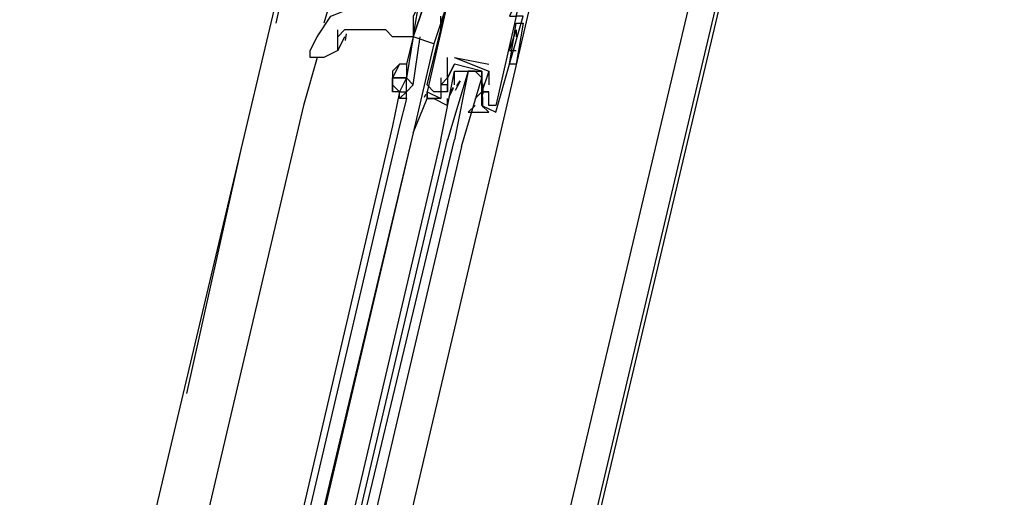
# Model space of a CAD drawing. Header units: feet. Extents: x -79 to 198, y -22 to 181.
# Tile 155 of 256: x 118.649 to 120.561, y 82.389 to 83.318. Entities that reach past the tile are written whole.
import ezdxf

# ---------------------------------------------------------------- set-up
doc = ezdxf.new("R2010")
doc.units = ezdxf.units.FT
doc.layers.add('A-LINEA', color=7, linetype='CONTINUOUS')

msp = doc.modelspace()

# ---------------------------------------------------------------- linework, layer by layer
at = {"layer": 'A-LINEA'}
for p, q in [((121.8, 90.9511), (114.5867, 60.4578)), ((119.2533, 83.8044), (119.1467, 83.3111)), ((117.56, 76.6311), (119.2, 83.5778)), ((119.5733, 83.0578), (119.6667, 83.4578)), ((119.2667, 83.4044), (119.24, 83.3111)), ((118.32, 76.4578), (119.96, 83.3911)), ((119.48, 83.3511), (119.4533, 83.2711)), ((119.4667, 83.2978), (119.4667, 83.3244)), ((119.6, 83.2311), (119.6133, 83.3111)), ((119.6, 83.2311), (119.6133, 83.3111)), ((119.6267, 83.3111), (119.6267, 83.3111)), ((119.28, 83.2844), (119.2667, 83.2578)), ((119.2832, 83.2899), (119.2814, 83.2771)), ((119.4133, 83.2844), (119.4, 83.2311)), ((119.4133, 83.2844), (119.4133, 83.2844)), ((119.4133, 83.2844), (119.4133, 83.2844)), ((119.4133, 83.2844), (119.4133, 83.2844)), ((119.6, 83.2578), (119.6133, 83.2978)), ((119.6133, 83.2978), (119.6133, 83.2844)), ((119.6, 83.2578), (119.6133, 83.2578)), ((119.2267, 83.2444), (119.2, 83.1511)), ((119.48, 83.2444), (119.48, 83.2444)), ((119.4933, 83.2444), (119.56, 83.2311)), ((119.4933, 83.2444), (119.4933, 83.2444)), ((119.4933, 83.2444), (119.4933, 83.2444)), ((119.4933, 83.2311), (119.4933, 83.2311)), ((119.4933, 83.2311), (119.4933, 83.2311)), ((119.56, 83.2311), (119.56, 83.2311)), ((119.6133, 83.2444), (119.6133, 83.2444)), ((119.4933, 83.2178), (119.4933, 83.2178)), ((119.52, 83.2178), (119.52, 83.2178)), ((119.56, 83.2178), (119.56, 83.2178)), ((119.56, 83.2178), (119.56, 83.2178)), ((119.44, 83.1911), (119.44, 83.1911)), ((119.4667, 83.2044), (119.4667, 83.2044)), ((119.4667, 83.1911), (119.4667, 83.1911)), ((119.48, 83.2044), (119.48, 83.2044)), ((119.48, 83.2044), (119.48, 83.2044)), ((119.48, 83.1911), (119.48, 83.1911)), ((119.48, 83.1778), (119.48, 83.1911)), ((119.4933, 83.2044), (119.4933, 83.2044)), ((119.4933, 83.1911), (119.4933, 83.1911)), ((119.4953, 83.1806), (119.505, 83.1986)), ((119.4982, 83.1889), (119.5044, 83.1991)), ((119.5467, 83.1911), (119.5467, 83.1911)), ((119.5475, 83.1934), (119.5481, 83.173)), ((119.56, 83.1911), (119.56, 83.1911)), ((119.3867, 83.1778), (119.3733, 83.1111)), ((119.3867, 83.1778), (119.3867, 83.1778)), ((119.4351, 83.1671), (119.4379, 83.1727)), ((119.4351, 83.1671), (119.4379, 83.1727)), ((119.4351, 83.1671), (119.4379, 83.1727)), ((119.44, 83.1778), (119.44, 83.1778)), ((119.4533, 83.1778), (119.4533, 83.1778)), ((119.4667, 83.1778), (119.4667, 83.1778)), ((119.48, 83.1778), (119.48, 83.1778)), ((119.4831, 83.1686), (119.4915, 83.1848)), ((119.4849, 83.1756), (119.4911, 83.1857)), ((119.5467, 83.1778), (119.5333, 83.1644)), ((119.5333, 83.1778), (119.5333, 83.1778)), ((119.5467, 83.1778), (119.5467, 83.1778)), ((119.5467, 83.1778), (119.5467, 83.1778)), ((119.5468, 83.1876), (119.5478, 83.1757)), ((119.5468, 83.1742), (119.5478, 83.1623)), ((119.56, 83.1778), (119.56, 83.1778)), ((119.56, 83.1778), (119.56, 83.1778)), ((119.2, 83.1511), (118.5067, 80.1911)), ((119.4, 83.1644), (119.3867, 83.1111)), ((119.4667, 83.1644), (119.4667, 83.1644)), ((119.5333, 83.1644), (119.5333, 83.1644)), ((119.5467, 83.1644), (119.5467, 83.1644)), ((119.5467, 83.1511), (119.5733, 83.1378)), ((119.5467, 83.1511), (119.5467, 83.1511)), ((119.5474, 83.1662), (119.5477, 83.1479)), ((119.56, 83.1511), (119.56, 83.1511)), ((119.5733, 83.1511), (119.5733, 83.1511)), ((119.5733, 83.1511), (119.5733, 83.1511)), ((119.5733, 83.1378), (119.5733, 83.1378)), ((119.3733, 83.1111), (118.68, 80.1511)), ((119.3867, 83.1111), (118.6933, 80.1511)), ((119.4133, 83.0978), (118.7067, 80.1378)), ((119.4133, 83.0978), (118.72, 80.1511)), ((118.88, 80.0978), (119.5733, 83.0578)), ((119.08, 83.0711), (118.9733, 82.5911))]:
    msp.add_line(p, q, dxfattribs=at)
for points in [[(142.72, 107.0711), (135.88, 108.6844), (131.36, 89.5511), (124.5867, 91.1511), (124.4, 90.3378), (121.8, 90.9511), (121.3333, 88.9511), (118.2, 75.6978), (129.9467, 72.9244)], [(119.4267, 83.3644), (119.4267, 83.3511), (119.4133, 83.3244), (119.4133, 83.2978), (119.4133, 83.2844), (119.4133, 83.2844), (119.4, 83.2311)], [(119.4533, 83.2711), (119.4133, 83.2844), (119.44, 83.3644), (119.48, 83.3511)], [(119.4133, 83.2844), (119.4133, 83.2844), (119.4267, 83.3644), (119.44, 83.3644), (119.4133, 83.2844), (119.4133, 83.2844), (119.4133, 83.2844)], [(119.44, 83.1911), (119.48, 83.3511), (119.4933, 83.3511), (119.4933, 83.3778), (119.5067, 83.3778), (119.5333, 83.3778), (119.52, 83.3778), (119.5867, 83.3644), (119.6, 83.3644), (119.6, 83.3511), (119.6133, 83.3511), (119.6, 83.3244), (119.6133, 83.3244), (119.5733, 83.1511), (119.56, 83.1511), (119.56, 83.1778), (119.56, 83.1778)], [(119.5733, 83.1378), (119.6267, 83.3244), (119.6133, 83.3244), (119.6267, 83.3778)], [(119.2133, 83.2578), (119.2267, 83.2844), (119.2533, 83.3244), (119.32, 83.3511)], [(119.48, 83.3511), (119.44, 83.1778), (119.4667, 83.1644)], [(119.6133, 83.3111), (119.6267, 83.3111), (119.6133, 83.2311), (119.6, 83.2311)], [(119.4133, 83.2844), (119.3867, 83.2844), (119.3733, 83.2844), (119.36, 83.2978), (119.3467, 83.2978), (119.3333, 83.2978), (119.32, 83.2978), (119.3067, 83.2978), (119.2933, 83.2978), (119.28, 83.2978), (119.2667, 83.2844)], [(119.2667, 83.2578), (119.2667, 83.2711), (119.2667, 83.2978)], [(119.4133, 83.2844), (119.4, 83.2044), (119.4133, 83.1911), (119.4267, 83.2844)], [(119.4533, 83.2711), (119.4133, 83.0978), (119.44, 83.1644), (119.4533, 83.1644), (119.4533, 83.1644)], [(119.2667, 83.2578), (119.24, 83.2444), (119.2133, 83.2444), (119.2133, 83.2578)], [(119.4, 83.2311), (119.4, 83.2311), (119.3867, 83.2311), (119.3733, 83.2178)], [(119.3867, 83.2311), (119.3733, 83.2044), (119.4, 83.2044)], [(119.4, 83.2311), (119.4, 83.2044), (119.4, 83.2044), (119.4, 83.2044)], [(119.4933, 83.2311), (119.48, 83.2044), (119.48, 83.1911), (119.48, 83.1778), (119.4667, 83.1778), (119.4667, 83.1644), (119.4533, 83.1644), (119.48, 83.1511), (119.48, 83.1644)], [(119.48, 83.1911), (119.4667, 83.1911), (119.48, 83.2044), (119.4933, 83.2311)], [(119.48, 83.2044), (119.48, 83.2044), (119.48, 83.2444)], [(119.4933, 83.2444), (119.56, 83.2178), (119.5467, 83.1778), (119.56, 83.1778), (119.5467, 83.1778), (119.5467, 83.1644)], [(119.5333, 83.1511), (119.52, 83.1378), (119.56, 83.1378), (119.5467, 83.1511), (119.5467, 83.1644), (119.5467, 83.1778), (119.5467, 83.1911), (119.5467, 83.2178), (119.4933, 83.2311)], [(119.3733, 83.2178), (119.3733, 83.2044), (119.3733, 83.2044)], [(119.4667, 83.0844), (119.4933, 83.2178), (119.5067, 83.2178), (119.52, 83.2178), (119.48, 83.0844)], [(119.4933, 83.1911), (119.4933, 83.2044), (119.4933, 83.2178), (119.5467, 83.2178), (119.5467, 83.1911), (119.5467, 83.1778)], [(119.5067, 83.0711), (119.5467, 83.2044), (119.5333, 83.2178), (119.52, 83.2178), (119.4933, 83.0844)], [(119.56, 83.2178), (119.56, 83.2178), (119.56, 83.1911)], [(119.4, 83.2044), (119.3733, 83.2044), (119.3733, 83.1911), (119.3867, 83.1778)], [(119.3733, 83.1911), (119.3733, 83.1911), (119.3733, 83.2044), (119.3733, 83.2044), (119.3733, 83.2044), (119.3733, 83.2044)], [(119.4, 83.1644), (119.3867, 83.1644), (119.3867, 83.1778), (119.3733, 83.1778), (119.3733, 83.1911)], [(119.3733, 83.1911), (119.3733, 83.1911), (119.3733, 83.1778)], [(119.3867, 83.1778), (119.4, 83.1778), (119.4, 83.2044), (119.3867, 83.1778)], [(119.4, 83.1778), (119.4, 83.1778), (119.4133, 83.1911)], [(119.4667, 83.2044), (119.4667, 83.1778), (119.4533, 83.1778), (119.44, 83.1911)], [(119.4, 83.1644), (119.4, 83.1778), (119.3867, 83.1644)], [(119.44, 83.1644), (119.44, 83.1778), (119.44, 83.1644), (119.4533, 83.1644)], [(119.44, 83.1644), (119.44, 83.1778), (119.44, 83.1644), (119.4533, 83.1644)], [(119.44, 83.1644), (119.44, 83.1778), (119.44, 83.1644), (119.4533, 83.1644)], [(119.4533, 83.1644), (119.4533, 83.1644), (119.44, 83.1644)], [(119.4533, 83.1644), (119.4533, 83.1644), (119.44, 83.1644)], [(119.4667, 83.0844), (118.76, 80.0711), (118.7733, 80.0578), (118.7733, 80.0711), (119.48, 83.0844)], [(119.5067, 83.0711), (118.8, 80.0578), (118.7867, 80.0578), (118.7733, 80.0711), (119.4933, 83.0844)]]:
    msp.add_lwpolyline(points, dxfattribs=at)

doc.saveas('drawing.dxf')
